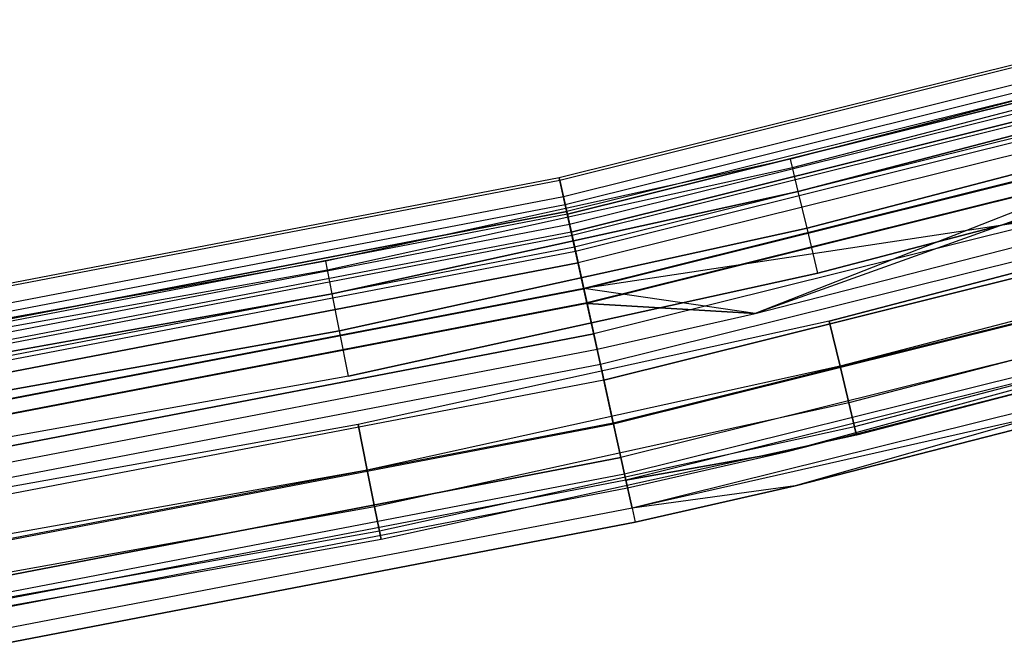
# Model space of a CAD drawing. Extents: x -175 to 175, y -175 to 175.
# Tile 67 of 130: x 29 to 43, y -173 to -164. Entities that reach past the tile are written whole.
import ezdxf

# ---------------------------------------------------------------- set-up
doc = ezdxf.new("R2010")
doc.units = 0
doc.header["$LTSCALE"] = 25.4
doc.layers.get('0').update_dxf_attribs({"linetype": 'CONTINUOUS'})

# ---------------------------------------------------------------- blocks, each defined once
blk = doc.blocks.new('SANTANA_PODLOGOWA_STL')
at = {"color": 0}
for p, q in [((45.62, -164.307, 247.838), (36.657, -166.536, 247.838)), ((45.62, -164.307, 247.838), (36.657, -166.536, 247.838)), ((45.62, -164.307, 1043.162), (36.657, -166.536, 1043.162)), ((45.62, -164.307, 1043.162), (36.657, -166.536, 1043.162)), ((45.63, -164.345, 246.947), (36.666, -166.574, 246.947)), ((45.63, -164.345, 246.947), (36.666, -166.574, 246.947)), ((45.63, -164.345, 1044.053), (36.666, -166.574, 1044.053)), ((45.63, -164.345, 1044.053), (36.666, -166.574, 1044.053)), ((45.694, -164.574, 248.686), (36.717, -166.806, 248.686)), ((45.694, -164.574, 248.686), (36.717, -166.806, 248.686)), ((45.694, -164.574, 1042.314), (36.717, -166.806, 1042.314)), ((45.694, -164.574, 1042.314), (36.717, -166.806, 1042.314)), ((46.416, -164.58, 1043.5), (39.919, -166.275, 1043.5)), ((46.416, -164.58, 1043.5), (39.919, -166.275, 1043.5)), ((46.416, -164.58, 247.5), (39.919, -166.275, 247.5)), ((46.416, -164.58, 247.5), (39.919, -166.275, 247.5)), ((45.724, -164.682, 246.126), (36.741, -166.916, 246.126)), ((45.724, -164.682, 246.126), (36.741, -166.916, 246.126)), ((45.724, -164.682, 1044.874), (36.741, -166.916, 1044.874)), ((45.724, -164.682, 1044.874), (36.741, -166.916, 1044.874)), ((45.751, -164.779, 247.276), (36.763, -167.014, 247.276)), ((45.751, -164.779, 247.276), (36.763, -167.014, 247.276)), ((45.751, -164.779, 1043.724), (36.763, -167.014, 1043.724)), ((45.751, -164.779, 1043.724), (36.763, -167.014, 1043.724)), ((39.947, -166.393, 1044.184), (46.449, -164.696, 1044.184)), ((39.947, -166.393, 1044.184), (46.449, -164.696, 1044.184)), ((39.947, -166.393, 1042.816), (46.449, -164.696, 1042.816)), ((39.947, -166.393, 1042.816), (46.449, -164.696, 1042.816)), ((39.947, -166.393, 248.184), (46.449, -164.696, 248.184)), ((39.947, -166.393, 248.184), (46.449, -164.696, 248.184)), ((39.947, -166.393, 246.816), (46.449, -164.696, 246.816)), ((39.947, -166.393, 246.816), (46.449, -164.696, 246.816)), ((36.771, -167.051, 247.945), (45.761, -164.815, 247.945)), ((36.771, -167.051, 247.945), (45.761, -164.815, 247.945)), ((45.761, -164.815, 1043.055), (36.771, -167.051, 1043.055)), ((45.761, -164.815, 1043.055), (36.771, -167.051, 1043.055)), ((45.8, -164.958, 246.632), (36.803, -167.196, 246.632)), ((45.8, -164.958, 246.632), (36.803, -167.196, 246.632)), ((45.8, -164.958, 1044.368), (36.803, -167.196, 1044.368)), ((45.8, -164.958, 1044.368), (36.803, -167.196, 1044.368)), ((45.829, -165.062, 248.564), (36.826, -167.301, 248.564)), ((45.829, -165.062, 248.564), (36.826, -167.301, 248.564)), ((36.826, -167.301, 1042.436), (45.829, -165.062, 1042.436)), ((36.826, -167.301, 1042.436), (45.829, -165.062, 1042.436)), ((40.028, -166.73, 1044.786), (46.543, -165.03, 1044.786)), ((40.028, -166.73, 1044.786), (46.543, -165.03, 1044.786)), ((46.543, -165.03, 1042.214), (40.028, -166.73, 1042.214)), ((46.543, -165.03, 1042.214), (40.028, -166.73, 1042.214)), ((40.028, -166.73, 248.786), (46.543, -165.03, 248.786)), ((40.028, -166.73, 248.786), (46.543, -165.03, 248.786)), ((46.543, -165.03, 246.214), (40.028, -166.73, 246.214)), ((46.543, -165.03, 246.214), (40.028, -166.73, 246.214)), ((45.843, -165.11, 249.383), (36.837, -167.35, 249.383)), ((45.843, -165.11, 249.383), (36.837, -167.35, 249.383)), ((45.843, -165.11, 1041.616), (36.837, -167.35, 1041.616)), ((45.843, -165.11, 1041.616), (36.837, -167.35, 1041.616)), ((45.888, -165.275, 245.48), (36.873, -167.517, 245.48)), ((45.888, -165.275, 245.48), (36.873, -167.517, 245.48)), ((45.888, -165.275, 1045.52), (36.873, -167.517, 1045.52)), ((45.888, -165.275, 1045.52), (36.873, -167.517, 1045.52)), ((45.904, -165.331, 246.086), (36.886, -167.574, 246.086)), ((45.904, -165.331, 246.086), (36.886, -167.574, 246.086)), ((45.904, -165.331, 1044.914), (36.886, -167.574, 1044.914)), ((45.904, -165.331, 1044.914), (36.886, -167.574, 1044.914)), ((45.949, -165.493, 249.064), (36.922, -167.738, 249.064)), ((45.949, -165.493, 249.064), (36.922, -167.738, 249.064)), ((45.949, -165.493, 1041.936), (36.922, -167.738, 1041.936)), ((45.949, -165.493, 1041.936), (36.922, -167.738, 1041.936)), ((40.153, -167.248, 1045.232), (46.688, -165.542, 1045.232)), ((40.153, -167.248, 1045.232), (46.688, -165.542, 1045.232)), ((46.688, -165.542, 1041.768), (40.153, -167.248, 1041.768)), ((46.688, -165.542, 1041.768), (40.153, -167.248, 1041.768)), ((40.153, -167.248, 249.232), (46.688, -165.542, 249.232)), ((40.153, -167.248, 249.232), (46.688, -165.542, 249.232)), ((46.688, -165.542, 245.768), (40.153, -167.248, 245.768)), ((46.688, -165.542, 245.768), (40.153, -167.248, 245.768)), ((46.048, -165.848, 249.841), (37.001, -168.098, 249.841)), ((46.048, -165.848, 249.841), (37.001, -168.098, 249.841)), ((46.048, -165.848, 1041.159), (37.001, -168.098, 1041.159)), ((46.048, -165.848, 1041.159), (37.001, -168.098, 1041.159)), ((46.05, -165.858, 245.698), (37.003, -168.108, 245.698)), ((46.05, -165.858, 245.698), (37.003, -168.108, 245.698)), ((46.05, -165.858, 1045.302), (37.003, -168.108, 1045.302)), ((46.05, -165.858, 1045.302), (37.003, -168.108, 1045.302)), ((46.048, -165.848, 249.841), (39.419, -168.449, 250)), ((46.048, -165.848, 249.841), (39.419, -168.449, 250)), ((46.103, -166.049, 245.091), (37.046, -168.301, 245.091)), ((46.103, -166.049, 245.091), (37.046, -168.301, 245.091)), ((46.103, -166.049, 1045.909), (37.046, -168.301, 1045.909)), ((46.103, -166.049, 1045.909), (37.046, -168.301, 1045.909)), ((46.106, -166.058, 249.388), (37.048, -168.31, 249.388)), ((46.106, -166.058, 249.388), (37.048, -168.31, 249.388)), ((46.106, -166.058, 1041.612), (37.048, -168.31, 1041.612)), ((46.106, -166.058, 1041.612), (37.048, -168.31, 1041.612)), ((46.106, -166.058, 249.388), (39.419, -168.449, 249.5)), ((46.106, -166.058, 249.388), (39.419, -168.449, 249.5)), ((46.106, -166.058, 1041.612), (39.419, -168.449, 1041.5)), ((46.106, -166.058, 1041.612), (39.419, -168.449, 1041.5)), ((40.305, -167.882, 1045.47), (46.865, -166.17, 1045.47)), ((46.865, -166.17, 1041.53), (40.305, -167.882, 1041.53)), ((40.305, -167.882, 1045.47), (46.865, -166.17, 1045.47)), ((46.865, -166.17, 1041.53), (40.305, -167.882, 1041.53)), ((40.305, -167.882, 249.47), (46.865, -166.17, 249.47)), ((46.865, -166.17, 245.53), (40.305, -167.882, 245.53)), ((40.305, -167.882, 249.47), (46.865, -166.17, 249.47)), ((46.865, -166.17, 245.53), (40.305, -167.882, 245.53)), ((39.919, -166.275, 1043.5), (33.36, -167.714, 1043.5)), ((39.919, -166.275, 1043.5), (33.36, -167.714, 1043.5)), ((39.919, -166.275, 247.5), (33.36, -167.714, 247.5)), ((39.919, -166.275, 247.5), (33.36, -167.714, 247.5)), ((39.947, -166.393, 1044.184), (39.919, -166.275, 1043.5)), ((39.947, -166.393, 1044.184), (39.919, -166.275, 1043.5)), ((39.947, -166.393, 1042.816), (39.919, -166.275, 1043.5)), ((39.947, -166.393, 1042.816), (39.919, -166.275, 1043.5)), ((39.947, -166.393, 248.184), (39.919, -166.275, 247.5)), ((39.947, -166.393, 248.184), (39.919, -166.275, 247.5)), ((39.947, -166.393, 246.816), (39.919, -166.275, 247.5)), ((39.947, -166.393, 246.816), (39.919, -166.275, 247.5)), ((33.384, -167.833, 1044.184), (39.947, -166.393, 1044.184)), ((33.384, -167.833, 1044.184), (39.947, -166.393, 1044.184)), ((33.384, -167.833, 1042.816), (39.947, -166.393, 1042.816)), ((33.384, -167.833, 1042.816), (39.947, -166.393, 1042.816)), ((33.384, -167.833, 248.184), (39.947, -166.393, 248.184)), ((33.384, -167.833, 248.184), (39.947, -166.393, 248.184)), ((33.384, -167.833, 246.816), (39.947, -166.393, 246.816)), ((33.384, -167.833, 246.816), (39.947, -166.393, 246.816)), ((40.028, -166.73, 1044.786), (39.947, -166.393, 1044.184)), ((40.028, -166.73, 1044.786), (39.947, -166.393, 1044.184)), ((40.028, -166.73, 1042.214), (39.947, -166.393, 1042.816)), ((40.028, -166.73, 1042.214), (39.947, -166.393, 1042.816)), ((40.028, -166.73, 248.786), (39.947, -166.393, 248.184)), ((40.028, -166.73, 248.786), (39.947, -166.393, 248.184)), ((40.028, -166.73, 246.214), (39.947, -166.393, 246.816)), ((40.028, -166.73, 246.214), (39.947, -166.393, 246.816)), ((36.657, -166.536, 247.838), (27.588, -168.277, 247.838)), ((36.657, -166.536, 247.838), (27.588, -168.277, 247.838)), ((36.657, -166.536, 1043.162), (27.588, -168.277, 1043.162)), ((36.657, -166.536, 1043.162), (27.588, -168.277, 1043.162)), ((36.666, -166.574, 246.947), (27.594, -168.315, 246.947)), ((36.666, -166.574, 246.947), (27.594, -168.315, 246.947)), ((36.666, -166.574, 1044.053), (27.594, -168.315, 1044.053)), ((36.666, -166.574, 1044.053), (27.594, -168.315, 1044.053)), ((36.657, -166.536, 247.838), (36.717, -166.806, 248.686)), ((36.666, -166.574, 246.947), (36.657, -166.536, 247.838)), ((36.657, -166.536, 247.838), (36.717, -166.806, 248.686)), ((36.666, -166.574, 246.947), (36.657, -166.536, 247.838)), ((36.657, -166.536, 1043.162), (36.666, -166.574, 1044.053)), ((36.717, -166.806, 1042.314), (36.657, -166.536, 1043.162)), ((36.657, -166.536, 1043.162), (36.666, -166.574, 1044.053)), ((36.717, -166.806, 1042.314), (36.657, -166.536, 1043.162)), ((36.741, -166.916, 246.126), (36.666, -166.574, 246.947)), ((36.741, -166.916, 246.126), (36.666, -166.574, 246.947)), ((36.666, -166.574, 1044.053), (36.741, -166.916, 1044.874)), ((36.666, -166.574, 1044.053), (36.741, -166.916, 1044.874)), ((46.222, -166.478, 245.513), (37.142, -168.737, 245.513)), ((46.222, -166.478, 245.513), (37.142, -168.737, 245.513)), ((46.222, -166.478, 1045.487), (37.142, -168.737, 1045.487)), ((46.222, -166.478, 1045.487), (37.142, -168.737, 1045.487)), ((33.452, -168.173, 1044.786), (40.028, -166.73, 1044.786)), ((33.452, -168.173, 1044.786), (40.028, -166.73, 1044.786)), ((40.028, -166.73, 1042.214), (33.452, -168.173, 1042.214)), ((40.028, -166.73, 1042.214), (33.452, -168.173, 1042.214)), ((33.452, -168.173, 248.786), (40.028, -166.73, 248.786)), ((33.452, -168.173, 248.786), (40.028, -166.73, 248.786)), ((40.028, -166.73, 246.214), (33.452, -168.173, 246.214)), ((40.028, -166.73, 246.214), (33.452, -168.173, 246.214)), ((46.282, -166.694, 1041), (37.001, -168.098, 1041.159)), ((46.282, -166.694, 1041), (37.001, -168.098, 1041.159)), ((39.419, -168.449, 250), (46.282, -166.694, 250)), ((39.419, -168.449, 250), (46.282, -166.694, 250)), ((39.419, -168.449, 249.5), (46.282, -166.694, 249.5)), ((39.419, -168.449, 249.5), (46.282, -166.694, 249.5)), ((39.419, -168.449, 1041.5), (46.282, -166.694, 1041.5)), ((39.419, -168.449, 1041.5), (46.282, -166.694, 1041.5)), ((39.419, -168.449, 1041), (46.282, -166.694, 1041)), ((39.419, -168.449, 1041), (46.282, -166.694, 1041)), ((40.153, -167.248, 1045.232), (40.028, -166.73, 1044.786)), ((40.153, -167.248, 1045.232), (40.028, -166.73, 1044.786)), ((40.153, -167.248, 1041.768), (40.028, -166.73, 1042.214)), ((40.153, -167.248, 1041.768), (40.028, -166.73, 1042.214)), ((40.153, -167.248, 249.232), (40.028, -166.73, 248.786)), ((40.153, -167.248, 249.232), (40.028, -166.73, 248.786)), ((40.153, -167.248, 245.768), (40.028, -166.73, 246.214)), ((40.153, -167.248, 245.768), (40.028, -166.73, 246.214)), ((36.717, -166.806, 248.686), (27.632, -168.549, 248.686)), ((36.717, -166.806, 248.686), (27.632, -168.549, 248.686)), ((36.717, -166.806, 1042.314), (27.632, -168.549, 1042.314)), ((36.717, -166.806, 1042.314), (27.632, -168.549, 1042.314)), ((36.717, -166.806, 248.686), (36.837, -167.35, 249.383)), ((36.717, -166.806, 248.686), (36.837, -167.35, 249.383)), ((36.837, -167.35, 1041.616), (36.717, -166.806, 1042.314)), ((36.837, -167.35, 1041.616), (36.717, -166.806, 1042.314)), ((40.467, -168.558, 1045.47), (47.053, -166.839, 1045.47)), ((47.053, -166.839, 1041.53), (40.467, -168.558, 1041.53)), ((40.467, -168.558, 1045.47), (47.053, -166.839, 1045.47)), ((47.053, -166.839, 1041.53), (40.467, -168.558, 1041.53)), ((40.467, -168.558, 249.47), (47.053, -166.839, 249.47)), ((47.053, -166.839, 245.53), (40.467, -168.558, 245.53)), ((40.467, -168.558, 249.47), (47.053, -166.839, 249.47)), ((47.053, -166.839, 245.53), (40.467, -168.558, 245.53)), ((36.741, -166.916, 246.126), (27.65, -168.66, 246.126)), ((36.741, -166.916, 246.126), (27.65, -168.66, 246.126)), ((36.741, -166.916, 1044.874), (27.65, -168.66, 1044.874)), ((36.741, -166.916, 1044.874), (27.65, -168.66, 1044.874)), ((27.667, -168.76, 247.276), (36.763, -167.014, 247.276)), ((27.667, -168.76, 247.276), (36.763, -167.014, 247.276)), ((36.763, -167.014, 1043.724), (27.667, -168.76, 1043.724)), ((36.763, -167.014, 1043.724), (27.667, -168.76, 1043.724)), ((36.873, -167.517, 245.48), (36.741, -166.916, 246.126)), ((36.873, -167.517, 245.48), (36.741, -166.916, 246.126)), ((36.741, -166.916, 1044.874), (36.873, -167.517, 1045.52)), ((36.741, -166.916, 1044.874), (36.873, -167.517, 1045.52)), ((36.771, -167.051, 247.945), (36.763, -167.014, 247.276)), ((36.803, -167.196, 246.632), (36.763, -167.014, 247.276)), ((36.771, -167.051, 247.945), (36.763, -167.014, 247.276)), ((36.803, -167.196, 246.632), (36.763, -167.014, 247.276)), ((36.763, -167.014, 1043.724), (36.803, -167.196, 1044.368)), ((36.771, -167.051, 1043.055), (36.763, -167.014, 1043.724)), ((36.771, -167.051, 1043.055), (36.763, -167.014, 1043.724)), ((36.763, -167.014, 1043.724), (36.803, -167.196, 1044.368)), ((46.341, -166.905, 245.01), (37.237, -169.169, 245.01)), ((46.341, -166.905, 245.01), (37.237, -169.169, 245.01)), ((46.341, -166.905, 1045.99), (37.237, -169.169, 1045.99)), ((46.341, -166.905, 1045.99), (37.237, -169.169, 1045.99)), ((36.771, -167.051, 247.945), (27.673, -168.797, 247.945)), ((36.771, -167.051, 247.945), (27.673, -168.797, 247.945)), ((36.771, -167.051, 1043.055), (27.673, -168.797, 1043.055)), ((36.771, -167.051, 1043.055), (27.673, -168.797, 1043.055)), ((36.771, -167.051, 247.945), (36.826, -167.301, 248.564)), ((36.771, -167.051, 247.945), (36.826, -167.301, 248.564)), ((36.826, -167.301, 1042.436), (36.771, -167.051, 1043.055)), ((36.826, -167.301, 1042.436), (36.771, -167.051, 1043.055)), ((46.401, -167.123, 245.55), (37.286, -169.39, 245.55)), ((46.401, -167.123, 245.55), (37.286, -169.39, 245.55)), ((37.286, -169.39, 1045.45), (46.401, -167.123, 1045.45)), ((37.286, -169.39, 1045.45), (46.401, -167.123, 1045.45)), ((36.803, -167.196, 246.632), (27.697, -168.943, 246.632)), ((36.803, -167.196, 246.632), (27.697, -168.943, 246.632)), ((36.803, -167.196, 1044.368), (27.697, -168.943, 1044.368)), ((36.803, -167.196, 1044.368), (27.697, -168.943, 1044.368)), ((36.826, -167.301, 248.564), (27.714, -169.05, 248.564)), ((36.826, -167.301, 248.564), (27.714, -169.05, 248.564)), ((36.826, -167.301, 1042.436), (27.714, -169.05, 1042.436)), ((36.826, -167.301, 1042.436), (27.714, -169.05, 1042.436)), ((33.556, -168.695, 1045.232), (40.153, -167.248, 1045.232)), ((33.556, -168.695, 1045.232), (40.153, -167.248, 1045.232)), ((40.153, -167.248, 1041.768), (33.556, -168.695, 1041.768)), ((40.153, -167.248, 1041.768), (33.556, -168.695, 1041.768)), ((33.556, -168.695, 249.232), (40.153, -167.248, 249.232)), ((33.556, -168.695, 249.232), (40.153, -167.248, 249.232)), ((40.153, -167.248, 245.768), (33.556, -168.695, 245.768)), ((40.153, -167.248, 245.768), (33.556, -168.695, 245.768)), ((36.886, -167.574, 246.086), (36.803, -167.196, 246.632)), ((36.886, -167.574, 246.086), (36.803, -167.196, 246.632)), ((36.803, -167.196, 1044.368), (36.886, -167.574, 1044.914)), ((36.803, -167.196, 1044.368), (36.886, -167.574, 1044.914)), ((36.826, -167.301, 248.564), (36.922, -167.738, 249.064)), ((36.826, -167.301, 248.564), (36.922, -167.738, 249.064)), ((36.826, -167.301, 1042.436), (36.922, -167.738, 1041.936)), ((36.826, -167.301, 1042.436), (36.922, -167.738, 1041.936)), ((40.305, -167.882, 1045.47), (40.153, -167.248, 1045.232)), ((40.305, -167.882, 1045.47), (40.153, -167.248, 1045.232)), ((40.305, -167.882, 1041.53), (40.153, -167.248, 1041.768)), ((40.305, -167.882, 1041.53), (40.153, -167.248, 1041.768)), ((40.305, -167.882, 249.47), (40.153, -167.248, 249.232)), ((40.305, -167.882, 249.47), (40.153, -167.248, 249.232)), ((40.305, -167.882, 245.53), (40.153, -167.248, 245.768)), ((40.305, -167.882, 245.53), (40.153, -167.248, 245.768)), ((36.837, -167.35, 249.383), (27.722, -169.099, 249.383)), ((36.837, -167.35, 249.383), (27.722, -169.099, 249.383)), ((36.837, -167.35, 1041.616), (27.722, -169.099, 1041.616)), ((36.837, -167.35, 1041.616), (27.722, -169.099, 1041.616)), ((36.837, -167.35, 249.383), (37.001, -168.098, 249.841)), ((36.837, -167.35, 249.383), (37.001, -168.098, 249.841)), ((37.001, -168.098, 1041.159), (36.837, -167.35, 1041.616)), ((37.001, -168.098, 1041.159), (36.837, -167.35, 1041.616)), ((36.873, -167.517, 245.48), (27.75, -169.267, 245.48)), ((36.873, -167.517, 245.48), (27.75, -169.267, 245.48)), ((36.873, -167.517, 1045.52), (27.75, -169.267, 1045.52)), ((36.873, -167.517, 1045.52), (27.75, -169.267, 1045.52)), ((36.886, -167.574, 246.086), (27.759, -169.325, 246.086)), ((36.886, -167.574, 246.086), (27.759, -169.325, 246.086)), ((36.886, -167.574, 1044.914), (27.759, -169.325, 1044.914)), ((36.886, -167.574, 1044.914), (27.759, -169.325, 1044.914)), ((37.046, -168.301, 245.091), (36.873, -167.517, 245.48)), ((37.046, -168.301, 245.091), (36.873, -167.517, 245.48)), ((36.873, -167.517, 1045.52), (37.046, -168.301, 1045.909)), ((36.873, -167.517, 1045.52), (37.046, -168.301, 1045.909)), ((37.003, -168.108, 245.698), (36.886, -167.574, 246.086)), ((37.003, -168.108, 245.698), (36.886, -167.574, 246.086)), ((36.886, -167.574, 1044.914), (37.003, -168.108, 1045.302)), ((36.886, -167.574, 1044.914), (37.003, -168.108, 1045.302)), ((47.231, -167.467, 1045.232), (40.619, -169.192, 1045.232)), ((47.231, -167.467, 1045.232), (40.619, -169.192, 1045.232)), ((47.231, -167.467, 1041.768), (40.619, -169.192, 1041.768)), ((47.231, -167.467, 1041.768), (40.619, -169.192, 1041.768)), ((47.231, -167.467, 249.232), (40.619, -169.192, 249.232)), ((47.231, -167.467, 249.232), (40.619, -169.192, 249.232)), ((47.231, -167.467, 245.768), (40.619, -169.192, 245.768)), ((47.231, -167.467, 245.768), (40.619, -169.192, 245.768)), ((33.36, -167.714, 1043.5), (26.75, -168.895, 1043.5)), ((33.36, -167.714, 1043.5), (26.75, -168.895, 1043.5)), ((33.36, -167.714, 247.5), (26.75, -168.895, 247.5)), ((33.36, -167.714, 247.5), (26.75, -168.895, 247.5)), ((33.384, -167.833, 1044.184), (33.36, -167.714, 1043.5)), ((33.384, -167.833, 1044.184), (33.36, -167.714, 1043.5)), ((33.384, -167.833, 1042.816), (33.36, -167.714, 1043.5)), ((33.384, -167.833, 1042.816), (33.36, -167.714, 1043.5)), ((33.384, -167.833, 248.184), (33.36, -167.714, 247.5)), ((33.384, -167.833, 248.184), (33.36, -167.714, 247.5)), ((33.384, -167.833, 246.816), (33.36, -167.714, 247.5)), ((33.384, -167.833, 246.816), (33.36, -167.714, 247.5)), ((37.419, -169.995, 245.807), (46.567, -167.719, 245.807)), ((37.419, -169.995, 245.807), (46.567, -167.719, 245.807)), ((46.567, -167.719, 1045.193), (37.419, -169.995, 1045.193)), ((46.567, -167.719, 1045.193), (37.419, -169.995, 1045.193)), ((26.769, -169.014, 1044.184), (33.384, -167.833, 1044.184)), ((26.769, -169.014, 1044.184), (33.384, -167.833, 1044.184)), ((26.769, -169.014, 1042.816), (33.384, -167.833, 1042.816)), ((26.769, -169.014, 1042.816), (33.384, -167.833, 1042.816)), ((26.769, -169.014, 248.184), (33.384, -167.833, 248.184)), ((26.769, -169.014, 248.184), (33.384, -167.833, 248.184)), ((26.769, -169.014, 246.816), (33.384, -167.833, 246.816)), ((26.769, -169.014, 246.816), (33.384, -167.833, 246.816)), ((36.922, -167.738, 249.064), (27.787, -169.49, 249.064)), ((36.922, -167.738, 249.064), (27.787, -169.49, 249.064)), ((27.787, -169.49, 1041.936), (36.922, -167.738, 1041.936)), ((27.787, -169.49, 1041.936), (36.922, -167.738, 1041.936)), ((33.452, -168.173, 1044.786), (33.384, -167.833, 1044.184)), ((33.452, -168.173, 1044.786), (33.384, -167.833, 1044.184)), ((33.452, -168.173, 1042.214), (33.384, -167.833, 1042.816)), ((33.452, -168.173, 1042.214), (33.384, -167.833, 1042.816)), ((33.452, -168.173, 248.786), (33.384, -167.833, 248.184)), ((33.452, -168.173, 248.786), (33.384, -167.833, 248.184)), ((33.452, -168.173, 246.214), (33.384, -167.833, 246.816)), ((33.452, -168.173, 246.214), (33.384, -167.833, 246.816)), ((36.922, -167.738, 249.064), (37.048, -168.31, 249.388)), ((36.922, -167.738, 249.064), (37.048, -168.31, 249.388)), ((37.048, -168.31, 1041.612), (36.922, -167.738, 1041.936)), ((37.048, -168.31, 1041.612), (36.922, -167.738, 1041.936)), ((46.571, -167.734, 245.245), (37.422, -170.009, 245.245)), ((46.571, -167.734, 245.245), (37.422, -170.009, 245.245)), ((46.571, -167.734, 1045.755), (37.422, -170.009, 1045.755)), ((46.571, -167.734, 1045.755), (37.422, -170.009, 1045.755)), ((33.683, -169.335, 1045.47), (40.305, -167.882, 1045.47)), ((40.305, -167.882, 1041.53), (33.683, -169.335, 1041.53)), ((33.683, -169.335, 1045.47), (40.305, -167.882, 1045.47)), ((40.305, -167.882, 1041.53), (33.683, -169.335, 1041.53)), ((33.683, -169.335, 249.47), (40.305, -167.882, 249.47)), ((40.305, -167.882, 245.53), (33.683, -169.335, 245.53)), ((33.683, -169.335, 249.47), (40.305, -167.882, 249.47)), ((40.305, -167.882, 245.53), (33.683, -169.335, 245.53)), ((47.375, -167.979, 1044.786), (40.744, -169.71, 1044.786)), ((47.375, -167.979, 1044.786), (40.744, -169.71, 1044.786)), ((47.375, -167.979, 1042.214), (40.744, -169.71, 1042.214)), ((47.375, -167.979, 1042.214), (40.744, -169.71, 1042.214)), ((47.375, -167.979, 248.786), (40.744, -169.71, 248.786)), ((47.375, -167.979, 248.786), (40.744, -169.71, 248.786)), ((47.375, -167.979, 246.214), (40.744, -169.71, 246.214)), ((47.375, -167.979, 246.214), (40.744, -169.71, 246.214)), ((37.001, -168.098, 249.841), (27.846, -169.855, 249.841)), ((37.001, -168.098, 249.841), (27.846, -169.855, 249.841)), ((37.001, -168.098, 1041.159), (27.846, -169.855, 1041.159)), ((37.001, -168.098, 1041.159), (27.846, -169.855, 1041.159)), ((37.003, -168.108, 245.698), (27.848, -169.865, 245.698)), ((37.003, -168.108, 245.698), (27.848, -169.865, 245.698)), ((37.003, -168.108, 1045.302), (27.848, -169.865, 1045.302)), ((37.003, -168.108, 1045.302), (27.848, -169.865, 1045.302)), ((39.419, -168.449, 250), (37.001, -168.098, 249.841)), ((37.001, -168.098, 249.841), (37.19, -168.955, 250)), ((39.419, -168.449, 250), (37.001, -168.098, 249.841)), ((37.001, -168.098, 249.841), (37.19, -168.955, 250)), ((37.001, -168.098, 1041.159), (37.19, -168.955, 1041)), ((39.419, -168.449, 1041), (37.001, -168.098, 1041.159)), ((39.419, -168.449, 1041), (37.001, -168.098, 1041.159)), ((37.001, -168.098, 1041.159), (37.19, -168.955, 1041)), ((37.142, -168.737, 245.513), (37.003, -168.108, 245.698)), ((37.142, -168.737, 245.513), (37.003, -168.108, 245.698)), ((37.003, -168.108, 1045.302), (37.142, -168.737, 1045.487)), ((37.003, -168.108, 1045.302), (37.142, -168.737, 1045.487)), ((26.823, -169.357, 1044.786), (33.452, -168.173, 1044.786)), ((26.823, -169.357, 1044.786), (33.452, -168.173, 1044.786)), ((33.452, -168.173, 1042.214), (26.823, -169.357, 1042.214)), ((33.452, -168.173, 1042.214), (26.823, -169.357, 1042.214)), ((26.823, -169.357, 248.786), (33.452, -168.173, 248.786)), ((26.823, -169.357, 248.786), (33.452, -168.173, 248.786)), ((33.452, -168.173, 246.214), (26.823, -169.357, 246.214)), ((33.452, -168.173, 246.214), (26.823, -169.357, 246.214)), ((33.556, -168.695, 1045.232), (33.452, -168.173, 1044.786)), ((33.556, -168.695, 1045.232), (33.452, -168.173, 1044.786)), ((33.556, -168.695, 1041.768), (33.452, -168.173, 1042.214)), ((33.556, -168.695, 1041.768), (33.452, -168.173, 1042.214)), ((33.556, -168.695, 249.232), (33.452, -168.173, 248.786)), ((33.556, -168.695, 249.232), (33.452, -168.173, 248.786)), ((33.556, -168.695, 245.768), (33.452, -168.173, 246.214)), ((33.556, -168.695, 245.768), (33.452, -168.173, 246.214)), ((46.701, -168.201, 246.253), (37.526, -170.482, 246.253)), ((46.701, -168.201, 246.253), (37.526, -170.482, 246.253)), ((46.701, -168.201, 1044.747), (37.526, -170.482, 1044.747)), ((46.701, -168.201, 1044.747), (37.526, -170.482, 1044.747)), ((37.046, -168.301, 245.091), (27.88, -170.06, 245.091)), ((37.046, -168.301, 245.091), (27.88, -170.06, 245.091)), ((37.046, -168.301, 1045.909), (27.88, -170.06, 1045.909)), ((37.046, -168.301, 1045.909), (27.88, -170.06, 1045.909)), ((37.048, -168.31, 249.388), (27.881, -170.069, 249.388)), ((37.048, -168.31, 249.388), (27.881, -170.069, 249.388)), ((37.048, -168.31, 1041.612), (27.881, -170.069, 1041.612)), ((37.048, -168.31, 1041.612), (27.881, -170.069, 1041.612)), ((37.237, -169.169, 245.01), (37.046, -168.301, 245.091)), ((37.237, -169.169, 245.01), (37.046, -168.301, 245.091)), ((37.046, -168.301, 1045.909), (37.237, -169.169, 1045.99)), ((37.046, -168.301, 1045.909), (37.237, -169.169, 1045.99)), ((37.048, -168.31, 249.388), (37.19, -168.955, 249.5)), ((37.048, -168.31, 249.388), (37.19, -168.955, 249.5)), ((37.048, -168.31, 249.388), (39.419, -168.449, 249.5)), ((37.048, -168.31, 249.388), (39.419, -168.449, 249.5)), ((37.19, -168.955, 1041.5), (37.048, -168.31, 1041.612)), ((39.419, -168.449, 1041.5), (37.048, -168.31, 1041.612)), ((37.19, -168.955, 1041.5), (37.048, -168.31, 1041.612)), ((39.419, -168.449, 1041.5), (37.048, -168.31, 1041.612)), ((47.469, -168.314, 1044.184), (40.825, -170.047, 1044.184)), ((47.469, -168.314, 1044.184), (40.825, -170.047, 1044.184)), ((47.469, -168.314, 1042.816), (40.825, -170.047, 1042.816)), ((47.469, -168.314, 1042.816), (40.825, -170.047, 1042.816)), ((47.469, -168.314, 248.184), (40.825, -170.047, 248.184)), ((47.469, -168.314, 248.184), (40.825, -170.047, 248.184)), ((47.469, -168.314, 246.816), (40.825, -170.047, 246.816)), ((47.469, -168.314, 246.816), (40.825, -170.047, 246.816)), ((40.467, -168.558, 1045.47), (33.818, -170.016, 1045.47)), ((40.467, -168.558, 1041.53), (33.818, -170.016, 1041.53)), ((40.467, -168.558, 1045.47), (33.818, -170.016, 1045.47)), ((40.467, -168.558, 1041.53), (33.818, -170.016, 1041.53)), ((40.467, -168.558, 249.47), (33.818, -170.016, 249.47)), ((40.467, -168.558, 245.53), (33.818, -170.016, 245.53)), ((40.467, -168.558, 249.47), (33.818, -170.016, 249.47)), ((40.467, -168.558, 245.53), (33.818, -170.016, 245.53)), ((37.19, -168.955, 250), (39.419, -168.449, 250)), ((37.19, -168.955, 250), (39.419, -168.449, 250)), ((37.19, -168.955, 249.5), (39.419, -168.449, 249.5)), ((37.19, -168.955, 249.5), (39.419, -168.449, 249.5)), ((37.19, -168.955, 1041.5), (39.419, -168.449, 1041.5)), ((37.19, -168.955, 1041.5), (39.419, -168.449, 1041.5)), ((37.19, -168.955, 1041), (39.419, -168.449, 1041)), ((37.19, -168.955, 1041), (39.419, -168.449, 1041)), ((46.765, -168.431, 245.767), (37.577, -170.715, 245.767)), ((46.765, -168.431, 245.767), (37.577, -170.715, 245.767)), ((46.765, -168.431, 1045.233), (37.577, -170.715, 1045.233)), ((46.765, -168.431, 1045.233), (37.577, -170.715, 1045.233)), ((46.787, -168.513, 246.839), (37.596, -170.799, 246.839)), ((46.787, -168.513, 246.839), (37.596, -170.799, 246.839)), ((46.787, -168.513, 1044.161), (37.596, -170.799, 1044.161)), ((46.787, -168.513, 1044.161), (37.596, -170.799, 1044.161)), ((39.419, -168.449, 250), (39.419, -168.449, 249.5)), ((39.419, -168.449, 250), (39.419, -168.449, 249.5)), ((39.419, -168.449, 1041.5), (39.419, -168.449, 1041)), ((39.419, -168.449, 1041.5), (39.419, -168.449, 1041)), ((46.787, -168.513, 246.839), (39.874, -170.397, 247.5)), ((46.787, -168.513, 246.839), (39.874, -170.397, 247.5)), ((46.787, -168.513, 1044.161), (39.874, -170.397, 1043.5)), ((46.787, -168.513, 1044.161), (39.874, -170.397, 1043.5)), ((40.467, -168.558, 1045.47), (40.619, -169.192, 1045.232)), ((40.467, -168.558, 1045.47), (40.619, -169.192, 1045.232)), ((40.619, -169.192, 1041.768), (40.467, -168.558, 1041.53)), ((40.619, -169.192, 1041.768), (40.467, -168.558, 1041.53)), ((40.467, -168.558, 249.47), (40.619, -169.192, 249.232)), ((40.467, -168.558, 249.47), (40.619, -169.192, 249.232)), ((40.619, -169.192, 245.768), (40.467, -168.558, 245.53)), ((40.619, -169.192, 245.768), (40.467, -168.558, 245.53)), ((47.502, -168.43, 1043.5), (40.853, -170.165, 1043.5)), ((47.502, -168.43, 1043.5), (40.853, -170.165, 1043.5)), ((47.502, -168.43, 247.5), (40.853, -170.165, 247.5)), ((47.502, -168.43, 247.5), (40.853, -170.165, 247.5)), ((26.907, -169.882, 1045.232), (33.556, -168.695, 1045.232)), ((26.907, -169.882, 1045.232), (33.556, -168.695, 1045.232)), ((33.556, -168.695, 1041.768), (26.907, -169.882, 1041.768)), ((33.556, -168.695, 1041.768), (26.907, -169.882, 1041.768)), ((26.907, -169.882, 249.232), (33.556, -168.695, 249.232)), ((26.907, -169.882, 249.232), (33.556, -168.695, 249.232)), ((33.556, -168.695, 245.768), (26.907, -169.882, 245.768)), ((33.556, -168.695, 245.768), (26.907, -169.882, 245.768)), ((33.683, -169.335, 1045.47), (33.556, -168.695, 1045.232)), ((33.683, -169.335, 1045.47), (33.556, -168.695, 1045.232)), ((33.683, -169.335, 1041.53), (33.556, -168.695, 1041.768)), ((33.683, -169.335, 1041.53), (33.556, -168.695, 1041.768)), ((33.683, -169.335, 249.47), (33.556, -168.695, 249.232)), ((33.683, -169.335, 249.47), (33.556, -168.695, 249.232)), ((33.683, -169.335, 245.53), (33.556, -168.695, 245.768)), ((33.683, -169.335, 245.53), (33.556, -168.695, 245.768)), ((39.874, -170.397, 247.5), (46.817, -168.621, 247.5)), ((39.874, -170.397, 1043.5), (46.817, -168.621, 1043.5)), ((39.874, -170.397, 247.5), (46.817, -168.621, 247.5)), ((39.874, -170.397, 1043.5), (46.817, -168.621, 1043.5)), ((37.142, -168.737, 245.513), (27.952, -170.5, 245.513)), ((37.142, -168.737, 245.513), (27.952, -170.5, 245.513)), ((27.952, -170.5, 1045.487), (37.142, -168.737, 1045.487)), ((27.952, -170.5, 1045.487), (37.142, -168.737, 1045.487)), ((37.286, -169.39, 245.55), (37.142, -168.737, 245.513)), ((37.286, -169.39, 245.55), (37.142, -168.737, 245.513)), ((37.286, -169.39, 1045.45), (37.142, -168.737, 1045.487)), ((37.286, -169.39, 1045.45), (37.142, -168.737, 1045.487)), ((27.988, -170.721, 250), (37.19, -168.955, 250)), ((27.988, -170.721, 250), (37.19, -168.955, 250)), ((27.988, -170.721, 249.5), (37.19, -168.955, 249.5)), ((27.988, -170.721, 249.5), (37.19, -168.955, 249.5)), ((27.988, -170.721, 1041.5), (37.19, -168.955, 1041.5)), ((27.988, -170.721, 1041.5), (37.19, -168.955, 1041.5)), ((27.988, -170.721, 1041), (37.19, -168.955, 1041)), ((27.988, -170.721, 1041), (37.19, -168.955, 1041)), ((37.19, -168.955, 250), (37.19, -168.955, 249.5)), ((37.19, -168.955, 250), (37.19, -168.955, 249.5)), ((37.19, -168.955, 1041.5), (37.19, -168.955, 1041)), ((37.19, -168.955, 1041.5), (37.19, -168.955, 1041)), ((46.897, -168.906, 246.51), (37.683, -171.197, 246.51)), ((46.897, -168.906, 246.51), (37.683, -171.197, 246.51)), ((46.897, -168.906, 1044.49), (37.683, -171.197, 1044.49)), ((46.897, -168.906, 1044.49), (37.683, -171.197, 1044.49)), ((46.897, -168.906, 1044.49), (39.988, -170.881, 1043.62)), ((46.897, -168.906, 1044.49), (39.988, -170.881, 1043.62)), ((46.95, -169.1, 247.379), (37.683, -171.197, 246.51)), ((46.95, -169.1, 247.379), (37.683, -171.197, 246.51)), ((46.95, -169.1, 247.379), (39.988, -170.881, 247.379)), ((39.988, -170.881, 1043.62), (46.95, -169.1, 1043.62)), ((46.95, -169.1, 247.379), (39.988, -170.881, 247.379)), ((39.988, -170.881, 1043.62), (46.95, -169.1, 1043.62)), ((37.237, -169.169, 245.01), (28.024, -170.936, 245.01)), ((37.237, -169.169, 245.01), (28.024, -170.936, 245.01)), ((37.237, -169.169, 1045.99), (28.024, -170.936, 1045.99)), ((37.237, -169.169, 1045.99), (28.024, -170.936, 1045.99)), ((40.619, -169.192, 1045.232), (33.946, -170.657, 1045.232)), ((40.619, -169.192, 1045.232), (33.946, -170.657, 1045.232)), ((40.619, -169.192, 1041.768), (33.946, -170.657, 1041.768)), ((40.619, -169.192, 1041.768), (33.946, -170.657, 1041.768)), ((40.619, -169.192, 249.232), (33.946, -170.657, 249.232)), ((40.619, -169.192, 249.232), (33.946, -170.657, 249.232)), ((40.619, -169.192, 245.768), (33.946, -170.657, 245.768)), ((40.619, -169.192, 245.768), (33.946, -170.657, 245.768)), ((37.422, -170.009, 245.245), (37.237, -169.169, 245.01)), ((37.422, -170.009, 245.245), (37.237, -169.169, 245.01)), ((37.237, -169.169, 1045.99), (37.422, -170.009, 1045.755)), ((37.237, -169.169, 1045.99), (37.422, -170.009, 1045.755)), ((40.619, -169.192, 1045.232), (40.744, -169.71, 1044.786)), ((40.619, -169.192, 1045.232), (40.744, -169.71, 1044.786)), ((40.744, -169.71, 1042.214), (40.619, -169.192, 1041.768)), ((40.744, -169.71, 1042.214), (40.619, -169.192, 1041.768)), ((40.619, -169.192, 249.232), (40.744, -169.71, 248.786)), ((40.619, -169.192, 249.232), (40.744, -169.71, 248.786)), ((40.744, -169.71, 246.214), (40.619, -169.192, 245.768)), ((40.744, -169.71, 246.214), (40.619, -169.192, 245.768)), ((33.683, -169.335, 1045.47), (27.009, -170.527, 1045.47)), ((33.683, -169.335, 1041.53), (27.009, -170.527, 1041.53)), ((33.683, -169.335, 1045.47), (27.009, -170.527, 1045.47)), ((33.683, -169.335, 1041.53), (27.009, -170.527, 1041.53)), ((33.683, -169.335, 249.47), (27.009, -170.527, 249.47)), ((33.683, -169.335, 245.53), (27.009, -170.527, 245.53)), ((33.683, -169.335, 249.47), (27.009, -170.527, 249.47)), ((33.683, -169.335, 245.53), (27.009, -170.527, 245.53)), ((37.286, -169.39, 245.55), (28.06, -171.16, 245.55)), ((37.286, -169.39, 245.55), (28.06, -171.16, 245.55)), ((37.286, -169.39, 1045.45), (28.06, -171.16, 1045.45)), ((37.286, -169.39, 1045.45), (28.06, -171.16, 1045.45)), ((37.419, -169.995, 245.807), (37.286, -169.39, 245.55)), ((37.419, -169.995, 245.807), (37.286, -169.39, 245.55)), ((37.286, -169.39, 1045.45), (37.419, -169.995, 1045.193)), ((37.286, -169.39, 1045.45), (37.419, -169.995, 1045.193)), ((40.744, -169.71, 1044.786), (34.05, -171.178, 1044.786)), ((40.744, -169.71, 1044.786), (34.05, -171.178, 1044.786)), ((40.744, -169.71, 1042.214), (34.05, -171.178, 1042.214)), ((40.744, -169.71, 1042.214), (34.05, -171.178, 1042.214)), ((40.744, -169.71, 248.786), (34.05, -171.178, 248.786)), ((40.744, -169.71, 248.786), (34.05, -171.178, 248.786)), ((40.744, -169.71, 246.214), (34.05, -171.178, 246.214)), ((40.744, -169.71, 246.214), (34.05, -171.178, 246.214)), ((40.744, -169.71, 1044.786), (40.825, -170.047, 1044.184)), ((40.744, -169.71, 1044.786), (40.825, -170.047, 1044.184)), ((40.825, -170.047, 1042.816), (40.744, -169.71, 1042.214)), ((40.825, -170.047, 1042.816), (40.744, -169.71, 1042.214)), ((40.744, -169.71, 248.786), (40.825, -170.047, 248.184)), ((40.744, -169.71, 248.786), (40.825, -170.047, 248.184)), ((40.825, -170.047, 246.816), (40.744, -169.71, 246.214)), ((40.825, -170.047, 246.816), (40.744, -169.71, 246.214)), ((33.818, -170.016, 1045.47), (27.117, -171.213, 1045.47)), ((33.818, -170.016, 1041.53), (27.117, -171.213, 1041.53)), ((33.818, -170.016, 1045.47), (27.117, -171.213, 1045.47)), ((33.818, -170.016, 1041.53), (27.117, -171.213, 1041.53)), ((33.818, -170.016, 249.47), (27.117, -171.213, 249.47)), ((33.818, -170.016, 245.53), (27.117, -171.213, 245.53)), ((33.818, -170.016, 249.47), (27.117, -171.213, 249.47)), ((33.818, -170.016, 245.53), (27.117, -171.213, 245.53)), ((37.419, -169.995, 245.807), (28.16, -171.771, 245.807)), ((37.419, -169.995, 245.807), (28.16, -171.771, 245.807)), ((37.419, -169.995, 1045.193), (28.16, -171.771, 1045.193)), ((37.419, -169.995, 1045.193), (28.16, -171.771, 1045.193)), ((37.422, -170.009, 245.245), (28.163, -171.786, 245.245)), ((37.422, -170.009, 245.245), (28.163, -171.786, 245.245)), ((37.422, -170.009, 1045.755), (28.163, -171.786, 1045.755)), ((37.422, -170.009, 1045.755), (28.163, -171.786, 1045.755)), ((33.818, -170.016, 1045.47), (33.946, -170.657, 1045.232)), ((33.818, -170.016, 1045.47), (33.946, -170.657, 1045.232)), ((33.946, -170.657, 1041.768), (33.818, -170.016, 1041.53)), ((33.946, -170.657, 1041.768), (33.818, -170.016, 1041.53)), ((33.818, -170.016, 249.47), (33.946, -170.657, 249.232)), ((33.818, -170.016, 249.47), (33.946, -170.657, 249.232)), ((33.946, -170.657, 245.768), (33.818, -170.016, 245.53)), ((33.946, -170.657, 245.768), (33.818, -170.016, 245.53)), ((40.825, -170.047, 1044.184), (34.117, -171.519, 1044.184)), ((40.825, -170.047, 1044.184), (34.117, -171.519, 1044.184)), ((40.825, -170.047, 1042.816), (34.117, -171.519, 1042.816)), ((40.825, -170.047, 1042.816), (34.117, -171.519, 1042.816)), ((40.825, -170.047, 248.184), (34.117, -171.519, 248.184)), ((40.825, -170.047, 248.184), (34.117, -171.519, 248.184)), ((40.825, -170.047, 246.816), (34.117, -171.519, 246.816)), ((40.825, -170.047, 246.816), (34.117, -171.519, 246.816)), ((37.419, -169.995, 245.807), (37.526, -170.482, 246.253)), ((37.419, -169.995, 245.807), (37.526, -170.482, 246.253)), ((37.419, -169.995, 1045.193), (37.526, -170.482, 1044.747)), ((37.419, -169.995, 1045.193), (37.526, -170.482, 1044.747)), ((37.577, -170.715, 245.767), (37.422, -170.009, 245.245)), ((37.577, -170.715, 245.767), (37.422, -170.009, 245.245)), ((37.422, -170.009, 1045.755), (37.577, -170.715, 1045.233)), ((37.422, -170.009, 1045.755), (37.577, -170.715, 1045.233)), ((40.825, -170.047, 1044.184), (40.853, -170.165, 1043.5)), ((40.853, -170.165, 1043.5), (40.825, -170.047, 1042.816)), ((40.825, -170.047, 1044.184), (40.853, -170.165, 1043.5)), ((40.853, -170.165, 1043.5), (40.825, -170.047, 1042.816)), ((40.825, -170.047, 248.184), (40.853, -170.165, 247.5)), ((40.853, -170.165, 247.5), (40.825, -170.047, 246.816)), ((40.825, -170.047, 248.184), (40.853, -170.165, 247.5)), ((40.853, -170.165, 247.5), (40.825, -170.047, 246.816)), ((40.853, -170.165, 1043.5), (34.141, -171.637, 1043.5)), ((40.853, -170.165, 1043.5), (34.141, -171.637, 1043.5)), ((40.853, -170.165, 247.5), (34.141, -171.637, 247.5)), ((40.853, -170.165, 247.5), (34.141, -171.637, 247.5)), ((28.241, -172.264, 246.253), (37.526, -170.482, 246.253)), ((28.241, -172.264, 246.253), (37.526, -170.482, 246.253)), ((37.526, -170.482, 1044.747), (28.241, -172.264, 1044.747)), ((37.526, -170.482, 1044.747), (28.241, -172.264, 1044.747)), ((37.596, -170.799, 246.839), (37.526, -170.482, 246.253)), ((37.596, -170.799, 246.839), (37.526, -170.482, 246.253)), ((37.526, -170.482, 1044.747), (37.596, -170.799, 1044.161)), ((37.526, -170.482, 1044.747), (37.596, -170.799, 1044.161)), ((39.874, -170.397, 247.5), (37.596, -170.799, 246.839)), ((39.874, -170.397, 247.5), (37.596, -170.799, 246.839)), ((37.596, -170.799, 1044.161), (39.874, -170.397, 1043.5)), ((37.596, -170.799, 1044.161), (39.874, -170.397, 1043.5)), ((37.62, -170.909, 247.5), (39.874, -170.397, 247.5)), ((37.62, -170.909, 1043.5), (39.874, -170.397, 1043.5)), ((37.62, -170.909, 247.5), (39.874, -170.397, 247.5)), ((37.62, -170.909, 1043.5), (39.874, -170.397, 1043.5)), ((39.874, -170.397, 1043.5), (39.874, -170.397, 247.5)), ((39.874, -170.397, 1043.5), (39.874, -170.397, 247.5)), ((33.946, -170.657, 1045.232), (27.22, -171.858, 1045.232)), ((33.946, -170.657, 1045.232), (27.22, -171.858, 1045.232)), ((33.946, -170.657, 1041.768), (27.22, -171.858, 1041.768)), ((33.946, -170.657, 1041.768), (27.22, -171.858, 1041.768)), ((33.946, -170.657, 249.232), (27.22, -171.858, 249.232)), ((33.946, -170.657, 249.232), (27.22, -171.858, 249.232)), ((33.946, -170.657, 245.768), (27.22, -171.858, 245.768)), ((33.946, -170.657, 245.768), (27.22, -171.858, 245.768)), ((37.577, -170.715, 245.767), (28.28, -172.499, 245.767)), ((37.577, -170.715, 245.767), (28.28, -172.499, 245.767)), ((37.577, -170.715, 1045.233), (28.28, -172.499, 1045.233)), ((37.577, -170.715, 1045.233), (28.28, -172.499, 1045.233)), ((33.946, -170.657, 1045.232), (34.05, -171.178, 1044.786)), ((33.946, -170.657, 1045.232), (34.05, -171.178, 1044.786)), ((34.05, -171.178, 1042.214), (33.946, -170.657, 1041.768)), ((34.05, -171.178, 1042.214), (33.946, -170.657, 1041.768)), ((33.946, -170.657, 249.232), (34.05, -171.178, 248.786)), ((33.946, -170.657, 249.232), (34.05, -171.178, 248.786)), ((34.05, -171.178, 246.214), (33.946, -170.657, 245.768)), ((34.05, -171.178, 246.214), (33.946, -170.657, 245.768)), ((37.683, -171.197, 246.51), (37.577, -170.715, 245.767)), ((37.683, -171.197, 246.51), (37.577, -170.715, 245.767)), ((37.577, -170.715, 1045.233), (37.683, -171.197, 1044.49)), ((37.577, -170.715, 1045.233), (37.683, -171.197, 1044.49)), ((37.596, -170.799, 246.839), (28.294, -172.584, 246.839)), ((37.596, -170.799, 246.839), (28.294, -172.584, 246.839)), ((37.596, -170.799, 1044.161), (28.294, -172.584, 1044.161)), ((37.596, -170.799, 1044.161), (28.294, -172.584, 1044.161)), ((28.312, -172.695, 247.5), (37.62, -170.909, 247.5)), ((28.312, -172.695, 1043.5), (37.62, -170.909, 1043.5)), ((28.312, -172.695, 247.5), (37.62, -170.909, 247.5)), ((28.312, -172.695, 1043.5), (37.62, -170.909, 1043.5)), ((37.62, -170.909, 247.5), (37.596, -170.799, 246.839)), ((37.62, -170.909, 247.5), (37.596, -170.799, 246.839)), ((37.596, -170.799, 1044.161), (37.62, -170.909, 1043.5)), ((37.596, -170.799, 1044.161), (37.62, -170.909, 1043.5)), ((37.62, -170.909, 1043.5), (37.62, -170.909, 247.5)), ((37.62, -170.909, 1043.5), (37.62, -170.909, 247.5)), ((39.988, -170.881, 247.379), (37.683, -171.197, 246.51)), ((39.988, -170.881, 247.379), (37.683, -171.197, 246.51)), ((39.988, -170.881, 1043.62), (37.683, -171.197, 1044.49)), ((39.988, -170.881, 1043.62), (37.683, -171.197, 1044.49)), ((39.988, -170.881, 247.379), (37.727, -171.394, 247.379)), ((37.727, -171.394, 1043.62), (39.988, -170.881, 1043.62)), ((39.988, -170.881, 247.379), (37.727, -171.394, 247.379)), ((37.727, -171.394, 1043.62), (39.988, -170.881, 1043.62)), ((39.988, -170.881, 247.379), (39.988, -170.881, 1043.62)), ((39.988, -170.881, 247.379), (39.988, -170.881, 1043.62)), ((34.05, -171.178, 1044.786), (27.303, -172.383, 1044.786)), ((34.05, -171.178, 1044.786), (27.303, -172.383, 1044.786)), ((34.05, -171.178, 1042.214), (27.303, -172.383, 1042.214)), ((34.05, -171.178, 1042.214), (27.303, -172.383, 1042.214)), ((34.05, -171.178, 248.786), (27.303, -172.383, 248.786)), ((34.05, -171.178, 248.786), (27.303, -172.383, 248.786)), ((34.05, -171.178, 246.214), (27.303, -172.383, 246.214)), ((34.05, -171.178, 246.214), (27.303, -172.383, 246.214)), ((37.683, -171.197, 246.51), (28.36, -172.987, 246.51)), ((37.683, -171.197, 246.51), (28.36, -172.987, 246.51)), ((37.683, -171.197, 1044.49), (28.36, -172.987, 1044.49)), ((37.683, -171.197, 1044.49), (28.36, -172.987, 1044.49)), ((34.05, -171.178, 1044.786), (34.117, -171.519, 1044.184)), ((34.05, -171.178, 1044.786), (34.117, -171.519, 1044.184)), ((34.117, -171.519, 1042.816), (34.05, -171.178, 1042.214)), ((34.117, -171.519, 1042.816), (34.05, -171.178, 1042.214)), ((34.05, -171.178, 248.786), (34.117, -171.519, 248.184)), ((34.05, -171.178, 248.786), (34.117, -171.519, 248.184)), ((34.117, -171.519, 246.816), (34.05, -171.178, 246.214)), ((34.117, -171.519, 246.816), (34.05, -171.178, 246.214)), ((37.683, -171.197, 246.51), (37.727, -171.394, 247.379)), ((37.683, -171.197, 246.51), (37.727, -171.394, 247.379)), ((37.683, -171.197, 1044.49), (37.727, -171.394, 1043.62)), ((37.683, -171.197, 1044.49), (37.727, -171.394, 1043.62)), ((37.727, -171.394, 247.379), (28.392, -173.185, 247.379)), ((28.392, -173.185, 1043.62), (37.727, -171.394, 1043.62)), ((37.727, -171.394, 247.379), (28.392, -173.185, 247.379)), ((28.392, -173.185, 1043.62), (37.727, -171.394, 1043.62)), ((37.727, -171.394, 247.379), (37.727, -171.394, 1043.62)), ((37.727, -171.394, 247.379), (37.727, -171.394, 1043.62)), ((34.117, -171.519, 1044.184), (27.357, -172.726, 1044.184)), ((34.117, -171.519, 1044.184), (27.357, -172.726, 1044.184)), ((34.117, -171.519, 1042.816), (27.357, -172.726, 1042.816)), ((34.117, -171.519, 1042.816), (27.357, -172.726, 1042.816)), ((34.117, -171.519, 248.184), (27.357, -172.726, 248.184)), ((34.117, -171.519, 248.184), (27.357, -172.726, 248.184)), ((34.117, -171.519, 246.816), (27.357, -172.726, 246.816)), ((34.117, -171.519, 246.816), (27.357, -172.726, 246.816)), ((34.117, -171.519, 1044.184), (34.141, -171.637, 1043.5)), ((34.141, -171.637, 1043.5), (34.117, -171.519, 1042.816)), ((34.117, -171.519, 1044.184), (34.141, -171.637, 1043.5)), ((34.141, -171.637, 1043.5), (34.117, -171.519, 1042.816)), ((34.117, -171.519, 248.184), (34.141, -171.637, 247.5)), ((34.141, -171.637, 247.5), (34.117, -171.519, 246.816)), ((34.117, -171.519, 248.184), (34.141, -171.637, 247.5)), ((34.141, -171.637, 247.5), (34.117, -171.519, 246.816)), ((34.141, -171.637, 1043.5), (27.376, -172.845, 1043.5)), ((34.141, -171.637, 1043.5), (27.376, -172.845, 1043.5)), ((34.141, -171.637, 247.5), (27.376, -172.845, 247.5)), ((34.141, -171.637, 247.5), (27.376, -172.845, 247.5))]:
    blk.add_line(p, q, dxfattribs=at)

msp = doc.modelspace()

# ---------------------------------------------------------------- block references
at = {"color": 253}
msp.add_blockref('SANTANA_PODLOGOWA_STL', (0, 0), dxfattribs=at)

doc.saveas('drawing.dxf')
